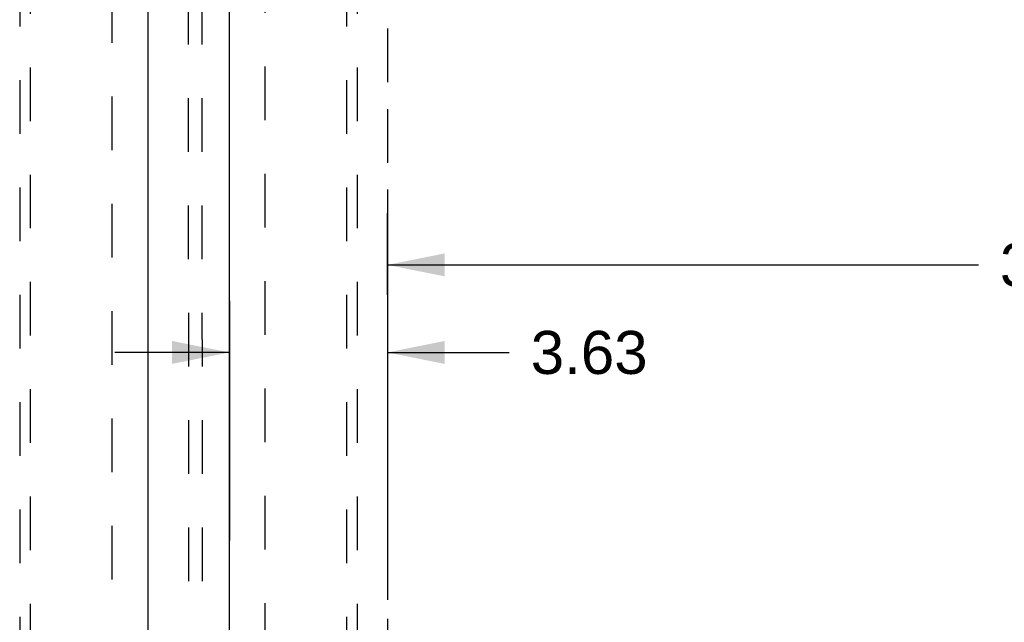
# Model space of a CAD drawing. Header units: inches. Extents: x 0 to 224, y 0 to 145.
# Tile 16 of 125: x 63 to 85, y 63 to 76. Entities that reach past the tile are written whole.
import ezdxf

# ---------------------------------------------------------------- set-up
doc = ezdxf.new("R2010")
doc.units = ezdxf.units.IN
doc.header["$LTSCALE"] = 12.302632
doc.header["$MEASUREMENT"] = 0
doc.linetypes.add('HIDDEN', pattern=[0.2, 0.1, -0.1])
doc.linetypes.add('PHANTOM', pattern=[0.8, 0.45, -0.05, 0.1, -0.05, 0.1, -0.05])
doc.layers.get('0').update_dxf_attribs({"linetype": 'CONTINUOUS'})
for name, color, linetype in [('AVAILABLE_DOOR_SPACES', 7, 'CONTINUOUS'), ('DEFAULT_2', 8, 'HIDDEN'), ('DIMENSIONS', 7, 'CONTINUOUS')]:
    doc.layers.add(name, color=color, linetype=linetype)
doc.styles.get("Standard").update_dxf_attribs({"font": 'arial.ttf'})
doc.dimstyles.new('DIMSTYLE_1', dxfattribs={"dimtxt": 0.986842, "dimasz": 1.315789, "dimexe": 0.09, "dimexo": 0.07, "dimgap": 0.0375, "dimtad": 0, "dimtih": 1, "dimtoh": 1, "dimzin": 4, "dimdsep": 46, "dimtxsty": 'Standard', "dimblk": '_FILLED', "dimblk1": '_FILLED', "dimblk2": '_FILLED', "dimcen": 0.09, "dimazin": 1, "dimtfac": 1, "dimtdec": 3, "dimtofl": 0, "dimtmove": 0, "dimatfit": 3, "dimldrblk": '_FILLED', "dimfxl": 1, "dimtolj": 1, "dimtzin": 4, "dimarcsym": 0})

# ---------------------------------------------------------------- blocks, each defined once
blk = doc.blocks.new('_FILLED')
at = {"color": 0, "linetype": 'ByBlock'}
blk.add_solid([(0, 0), (-1, 0.2), (-1, -0.2)], dxfattribs=at)
blk = doc.blocks.new('*D7')
at = {"layer": 'DIMENSIONS', "color": 2, "linetype": 'Continuous'}
for p, q in [((102.698, 69.625), (102.698, 76.126)), ((71.135, 70.126), (71.135, 71.994)), ((71.135, 70.81), (84.699, 70.81)), ((102.698, 70.81), (89.134, 70.81))]:
    blk.add_line(p, q, dxfattribs=at)
at = {"layer": 'DIMENSIONS', "color": 2, "linetype": 'Continuous', "xscale": 1.3157894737, "yscale": 1.3157894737, "zscale": 1.3157894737, "rotation": 180}
blk.add_blockref('_FILLED', (71.135, 70.81), dxfattribs=at)
at = {"layer": 'DIMENSIONS', "color": 2, "linetype": 'Continuous', "xscale": 1.3157894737, "yscale": 1.3157894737, "zscale": 1.3157894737}
blk.add_blockref('_FILLED', (102.698, 70.81), dxfattribs=at)
at = {"layer": 'DIMENSIONS', "color": 2, "linetype": 'Continuous', "insert": (86.917, 71.303), "char_height": 0.9868, "width": 3.44844, "attachment_point": 2, "line_spacing_factor": 0.9}
blk.add_mtext('31.56\\Ptyp.', dxfattribs=at)
blk = doc.blocks.new('*D8')
at = {"layer": 'DIMENSIONS', "color": 2, "linetype": 'Continuous'}
for p, q in [((67.51, 69.987), (67.51, 64.493)), ((71.135, 69.987), (71.135, 63.126)), ((67.51, 68.803), (64.879, 68.803)), ((71.135, 68.803), (73.931, 68.803))]:
    blk.add_line(p, q, dxfattribs=at)
at = {"layer": 'DIMENSIONS', "color": 2, "linetype": 'Continuous', "xscale": 1.3157894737, "yscale": 1.3157894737, "zscale": 1.3157894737}
blk.add_blockref('_FILLED', (67.51, 68.803), dxfattribs=at)
at = {"layer": 'DIMENSIONS', "color": 2, "linetype": 'Continuous', "xscale": 1.3157894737, "yscale": 1.3157894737, "zscale": 1.3157894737, "rotation": 180}
blk.add_blockref('_FILLED', (71.135, 68.803), dxfattribs=at)
at = {"layer": 'DIMENSIONS', "color": 2, "linetype": 'Continuous', "insert": (74.425, 69.296), "char_height": 0.9868, "width": 2.68172, "attachment_point": 1, "line_spacing_factor": 0.9}
blk.add_mtext('3.63', dxfattribs=at)

msp = doc.modelspace()

# ---------------------------------------------------------------- linework, layer by layer
at = {"color": 3, "linetype": 'Continuous'}
for p, q in [((65.635, 83.4), (65.635, 21.108)), ((67.51, 21.108), (67.51, 83.4))]:
    msp.add_line(p, q, dxfattribs=at)
at = {"layer": 'AVAILABLE_DOOR_SPACES', "color": 4, "linetype": 'PHANTOM'}
msp.add_line((71.135, 82.379), (71.135, 53.129), dxfattribs=at)
at = {"layer": 'DEFAULT_2', "color": 8, "linetype": 'HIDDEN'}
for p, q in [((66.558, 84.473), (66.578, 55.478)), ((66.871, 84.473), (66.89, 55.478)), ((64.823, 21.769), (64.823, 82.739)), ((68.323, 82.739), (68.323, 21.769)), ((62.698, 82.427), (62.698, 54.425)), ((62.948, 54.425), (62.948, 82.427)), ((70.198, 82.427), (70.198, 54.425)), ((70.448, 54.425), (70.448, 82.427))]:
    msp.add_line(p, q, dxfattribs=at)

# ---------------------------------------------------------------- dimensions: what is measured, and where the dimension line sits
at = {"layer": 'DIMENSIONS', "color": 2, "linetype": 'Continuous'}
dim = msp.add_linear_dim(base=(102.698, 70.81), p1=(71.135, 72.064), p2=(102.698, 76.196), text='<>\\Ptyp.', dimstyle='DIMSTYLE_1', dxfattribs=at)
dim.commit()
dim.dimension.update_dxf_attribs({"geometry": '*D7', "text_midpoint": (86.917, 70.069), "dimtype": 160})
dim = msp.add_linear_dim(base=(71.135265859, 68.802919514), p1=(67.510265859, 64.422534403), p2=(71.135265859, 63.055850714), dimstyle='DIMSTYLE_1', dxfattribs=at)
dim.commit()
dim.dimension.update_dxf_attribs({"geometry": '*D8', "text_midpoint": (75.764121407, 68.797416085), "dimtype": 160})

doc.saveas('drawing.dxf')
